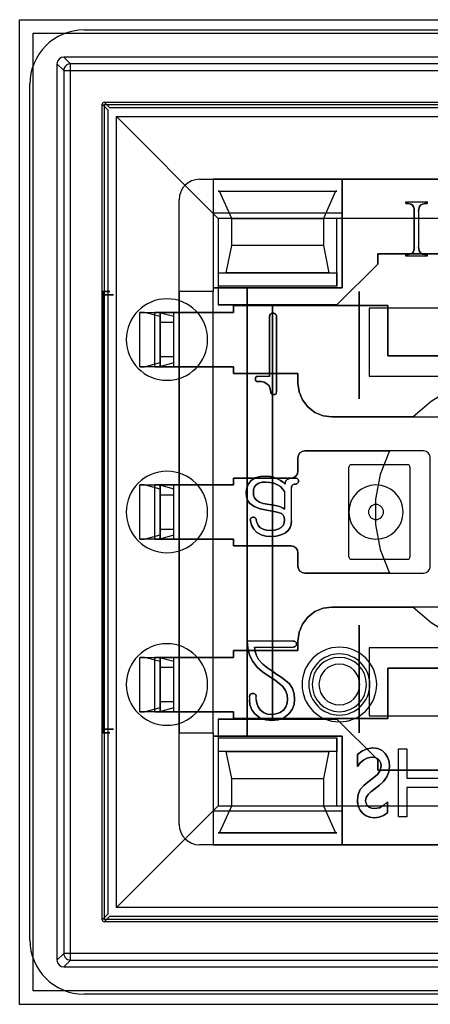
# Model space of a CAD drawing. Header units: millimetres. Extents: x 0 to 1524, y 0 to 1016.
# Tile 226 of 256: x 692.54 to 698.59, y 898.49 to 912.99. Entities that reach past the tile are written whole.
import ezdxf

# ---------------------------------------------------------------- set-up
doc = ezdxf.new("R2010")
doc.units = ezdxf.units.MM
doc.header["$LTSCALE"] = 83.82
doc.layers.get('0').update_dxf_attribs({"linetype": 'CONTINUOUS'})

msp = doc.modelspace()

# ---------------------------------------------------------------- linework, layer by layer
at = {"color": 4, "linetype": 'CONTINUOUS'}
for p, q in [((692.544, 912.988), (707.044, 912.988)), ((692.544, 898.488), (692.544, 912.988)), ((692.744, 898.688), (692.744, 912.788)), ((692.744, 912.788), (706.844, 912.788)), ((706.844, 898.688), (692.744, 898.688)), ((707.044, 898.488), (692.544, 898.488))]:
    msp.add_line(p, q, dxfattribs=at)
at = {"color": 7, "linetype": 'CONTINUOUS'}
for p, q in [((693.494, 912.838), (706.094, 912.838)), ((692.694, 899.438), (692.694, 912.038)), ((693.872, 911.691), (693.789, 911.773)), ((693.759, 911.743), (693.842, 911.661)), ((693.794, 911.738), (705.794, 911.738)), ((693.794, 899.738), (693.794, 911.738)), ((693.842, 911.661), (693.842, 899.816)), ((705.717, 911.691), (693.872, 911.691)), ((695.194, 910.638), (704.394, 910.638)), ((695.469, 910.463), (697.219, 910.463)), ((695.489, 910.463), (695.469, 910.463)), ((695.669, 910.063), (695.489, 910.463)), ((697.199, 910.463), (697.019, 910.063)), ((697.219, 910.463), (697.199, 910.463)), ((694.894, 901.138), (694.894, 910.338)), ((698.235, 910.305), (698.235, 910.283)), ((698.235, 910.283), (698.235, 910.305)), ((698.358, 910.167), (698.358, 909.644)), ((698.358, 909.644), (698.358, 910.167)), ((698.546, 910.283), (698.546, 910.305)), ((698.546, 910.305), (698.546, 910.283)), ((695.394, 910.138), (695.394, 909.038)), ((697.294, 910.138), (695.394, 910.138)), ((695.469, 910.063), (695.469, 909.263)), ((697.219, 910.063), (695.469, 910.063)), ((695.669, 909.663), (695.669, 910.063)), ((697.019, 910.063), (697.019, 909.663)), ((697.219, 909.063), (697.219, 910.063)), ((697.294, 909.038), (697.294, 910.138)), ((695.589, 909.263), (695.669, 909.663)), ((697.019, 909.663), (697.099, 909.263)), ((697.819, 909.538), (697.819, 909.388)), ((701.769, 909.538), (697.819, 909.538)), ((697.819, 909.538), (701.769, 909.538)), ((697.819, 909.388), (697.819, 909.538)), ((698.235, 909.527), (698.235, 909.505)), ((698.235, 909.505), (698.235, 909.527)), ((698.546, 909.505), (698.546, 909.527)), ((698.546, 909.527), (698.546, 909.505)), ((697.819, 909.388), (697.219, 908.788)), ((697.219, 908.788), (697.819, 909.388)), ((695.469, 909.263), (697.219, 909.263)), ((697.099, 909.263), (695.589, 909.263)), ((697.219, 909.263), (697.219, 909.063)), ((695.394, 909.038), (695.894, 909.038)), ((695.894, 902.438), (695.894, 909.038)), ((695.894, 909.038), (695.894, 902.438)), ((695.894, 909.038), (697.294, 909.038)), ((697.544, 907.405), (697.544, 908.988)), ((697.544, 908.988), (697.544, 907.405)), ((697.219, 908.788), (695.469, 908.788)), ((695.469, 908.788), (696.269, 908.788)), ((695.694, 908.778), (697.969, 908.778)), ((695.694, 908.678), (695.694, 908.778)), ((695.694, 908.778), (695.694, 908.678)), ((697.969, 908.778), (695.694, 908.778)), ((696.269, 908.788), (696.269, 902.688)), ((696.269, 902.688), (696.269, 908.788)), ((696.269, 908.788), (697.219, 908.788)), ((697.694, 908.738), (697.694, 907.738)), ((701.894, 908.738), (697.694, 908.738)), ((697.969, 908.778), (697.969, 908.038)), ((697.969, 908.038), (697.969, 908.778)), ((695.394, 908.678), (694.894, 908.678)), ((694.894, 908.678), (694.894, 907.878)), ((695.394, 907.878), (695.394, 908.678)), ((696.224, 908.608), (696.224, 907.735)), ((696.224, 907.735), (696.224, 908.608)), ((696.328, 907.507), (696.328, 908.61)), ((696.328, 908.61), (696.328, 907.507)), ((697.969, 908.038), (699.569, 908.038)), ((699.569, 908.038), (697.969, 908.038)), ((694.894, 907.878), (695.394, 907.878)), ((695.694, 907.778), (695.694, 907.878)), ((695.694, 907.878), (695.694, 907.778)), ((696.644, 907.778), (695.694, 907.778)), ((695.694, 907.778), (696.644, 907.778)), ((696.644, 907.638), (696.644, 907.778)), ((696.644, 907.778), (696.644, 907.638)), ((697.694, 907.738), (698.569, 907.738)), ((698.569, 907.738), (699.369, 907.738)), ((698.344, 907.138), (697.144, 907.138)), ((697.144, 907.138), (699.569, 907.138)), ((698.494, 906.638), (696.744, 906.638)), ((696.744, 906.638), (697.991, 906.638)), ((696.644, 906.538), (696.644, 906.338)), ((696.644, 906.338), (696.644, 906.538)), ((697.424, 906.438), (698.264, 906.438)), ((698.594, 904.938), (698.594, 906.538)), ((697.394, 905.098), (697.394, 906.378)), ((698.294, 906.378), (698.294, 905.098)), ((694.894, 906.138), (694.894, 905.338)), ((695.394, 906.138), (694.894, 906.138)), ((695.394, 905.338), (695.394, 906.138)), ((695.694, 906.238), (695.694, 906.138)), ((696.544, 906.238), (695.694, 906.238)), ((695.694, 906.238), (696.544, 906.238)), ((695.694, 906.138), (695.694, 906.238)), ((694.894, 905.338), (695.394, 905.338)), ((695.694, 905.338), (695.694, 905.238)), ((695.694, 905.238), (695.694, 905.338)), ((695.694, 905.238), (696.544, 905.238)), ((696.544, 905.238), (695.694, 905.238)), ((696.644, 905.138), (696.644, 904.938)), ((696.644, 904.938), (696.644, 905.138)), ((698.264, 905.038), (697.424, 905.038)), ((696.744, 904.838), (698.494, 904.838)), ((697.991, 904.838), (696.744, 904.838)), ((699.569, 904.338), (697.144, 904.338)), ((697.144, 904.338), (698.344, 904.338)), ((697.544, 902.488), (697.544, 904.072)), ((697.544, 904.072), (697.544, 902.488)), ((696.644, 903.838), (696.644, 903.698)), ((696.644, 903.698), (696.644, 903.838)), ((695.694, 903.698), (695.694, 903.598)), ((696.644, 903.698), (695.694, 903.698)), ((695.694, 903.698), (696.644, 903.698)), ((695.694, 903.598), (695.694, 903.698)), ((697.694, 903.738), (697.694, 902.738)), ((698.569, 903.738), (697.694, 903.738)), ((699.369, 903.738), (698.569, 903.738)), ((694.894, 903.598), (694.894, 902.798)), ((695.394, 903.598), (694.894, 903.598)), ((695.394, 902.798), (695.394, 903.598)), ((697.969, 903.438), (699.569, 903.438)), ((697.969, 902.698), (697.969, 903.438)), ((697.969, 903.438), (697.969, 902.698)), ((699.569, 903.438), (697.969, 903.438)), ((694.894, 902.798), (695.394, 902.798)), ((695.694, 902.798), (695.694, 902.698)), ((695.694, 902.698), (695.694, 902.798)), ((695.469, 902.688), (697.219, 902.688)), ((696.269, 902.688), (695.469, 902.688)), ((695.694, 902.698), (697.969, 902.698)), ((697.969, 902.698), (695.694, 902.698)), ((697.219, 902.688), (696.269, 902.688)), ((697.219, 902.688), (697.819, 902.088)), ((697.819, 902.088), (697.219, 902.688)), ((697.694, 902.738), (701.894, 902.738)), ((695.394, 902.438), (695.394, 901.338)), ((695.894, 902.438), (695.394, 902.438)), ((697.294, 902.438), (695.894, 902.438)), ((697.219, 902.413), (697.219, 902.213)), ((697.219, 901.413), (697.219, 902.413)), ((697.294, 901.338), (697.294, 902.438)), ((697.219, 902.213), (695.469, 902.213)), ((695.469, 902.213), (695.469, 901.413)), ((695.589, 902.213), (697.099, 902.213)), ((695.669, 901.813), (695.589, 902.213)), ((697.099, 902.213), (697.019, 901.813)), ((697.52, 902.166), (697.52, 901.99)), ((697.52, 901.99), (697.52, 902.166)), ((697.819, 902.088), (697.819, 901.938)), ((697.819, 901.938), (697.819, 902.088)), ((697.819, 901.938), (701.769, 901.938)), ((701.769, 901.938), (697.819, 901.938)), ((695.669, 901.413), (695.669, 901.813)), ((697.019, 901.813), (697.019, 901.413)), ((697.763, 901.827), (697.674, 901.761)), ((697.674, 901.761), (697.763, 901.827)), ((697.966, 901.308), (697.966, 901.47)), ((697.966, 901.47), (697.966, 901.308)), ((695.394, 901.338), (697.294, 901.338)), ((695.469, 901.413), (697.219, 901.413)), ((695.489, 901.013), (695.669, 901.413)), ((697.019, 901.413), (697.199, 901.013)), ((695.469, 901.013), (695.489, 901.013)), ((697.219, 901.013), (695.469, 901.013)), ((697.199, 901.013), (697.219, 901.013)), ((704.394, 900.838), (695.194, 900.838)), ((693.842, 899.816), (693.759, 899.733)), ((693.789, 899.703), (693.872, 899.786)), ((705.794, 899.738), (693.794, 899.738)), ((693.872, 899.786), (705.717, 899.786)), ((706.094, 898.638), (693.494, 898.638))]:
    msp.add_line(p, q, dxfattribs=at)
at = {"color": 6, "linetype": 'CONTINUOUS'}
for p, q in [((706.394, 912.438), (693.194, 912.438)), ((693.194, 912.438), (693.294, 912.339)), ((693.094, 912.338), (693.094, 899.138)), ((693.194, 912.239), (693.094, 912.338)), ((693.194, 912.239), (693.194, 899.238)), ((706.295, 912.339), (693.294, 912.339)), ((693.294, 899.238), (693.294, 912.239)), ((693.294, 912.239), (706.295, 912.239)), ((693.789, 911.773), (705.799, 911.773)), ((693.759, 899.733), (693.759, 911.743)), ((693.969, 911.563), (695.469, 910.063)), ((693.969, 899.913), (693.969, 911.563)), ((693.969, 911.563), (705.619, 911.563)), ((695.194, 910.638), (695.394, 910.638)), ((695.394, 910.638), (695.394, 910.138)), ((697.294, 910.638), (695.394, 910.638)), ((695.394, 910.638), (695.394, 908.988)), ((697.294, 910.638), (697.294, 909.038)), ((697.294, 910.138), (697.294, 910.638)), ((702.294, 910.638), (697.294, 910.638)), ((695.489, 910.463), (697.199, 910.463)), ((694.894, 908.988), (694.894, 910.338)), ((698.235, 910.305), (698.546, 910.305)), ((698.235, 910.305), (698.546, 910.305)), ((698.422, 910.167), (698.422, 909.644)), ((698.422, 910.167), (698.422, 909.644)), ((695.469, 910.063), (695.469, 909.063)), ((697.219, 910.063), (695.469, 910.063)), ((695.669, 910.063), (697.019, 910.063)), ((702.369, 910.063), (697.219, 910.063)), ((697.019, 909.663), (695.669, 909.663)), ((698.546, 909.505), (698.235, 909.505)), ((698.546, 909.505), (698.235, 909.505)), ((695.469, 909.263), (695.469, 909.063)), ((697.294, 909.038), (695.394, 909.038)), ((695.394, 909.038), (695.394, 908.988)), ((695.469, 909.063), (695.469, 908.788)), ((697.219, 909.063), (695.469, 909.063)), ((693.77, 902.538), (693.77, 908.938)), ((693.771, 908.988), (693.781, 908.988)), ((693.783, 908.938), (693.783, 902.538)), ((694.894, 908.988), (694.894, 908.678)), ((695.394, 908.988), (694.894, 908.988)), ((695.394, 908.988), (694.894, 908.988)), ((695.394, 908.678), (695.394, 908.988)), ((695.394, 902.488), (695.394, 908.988)), ((694.314, 907.878), (694.314, 908.678)), ((694.314, 908.678), (694.614, 908.678)), ((694.384, 908.678), (694.314, 908.678)), ((694.614, 908.616), (694.384, 908.678)), ((694.384, 908.678), (694.604, 908.678)), ((694.535, 907.878), (694.535, 908.678)), ((694.535, 908.678), (694.604, 908.678)), ((694.814, 908.678), (694.535, 908.678)), ((694.604, 908.678), (694.814, 908.621)), ((694.614, 907.878), (694.614, 908.678)), ((694.614, 908.678), (694.614, 907.878)), ((694.614, 908.616), (694.614, 908.528)), ((694.614, 907.941), (694.614, 908.616)), ((694.814, 907.878), (694.814, 908.678)), ((694.814, 907.878), (694.814, 908.678)), ((695.694, 908.678), (694.814, 908.678)), ((694.814, 908.678), (695.694, 908.678)), ((694.814, 907.878), (694.814, 908.678)), ((694.814, 908.528), (694.814, 908.621)), ((694.814, 907.935), (694.814, 908.621)), ((694.614, 908.028), (694.614, 908.528)), ((694.814, 908.528), (694.614, 908.528)), ((694.814, 908.028), (694.814, 908.528)), ((694.614, 908.028), (694.614, 907.941)), ((694.614, 908.028), (694.814, 908.028)), ((694.814, 907.935), (694.814, 908.028)), ((694.314, 907.878), (694.384, 907.878)), ((694.614, 907.878), (694.314, 907.878)), ((694.384, 907.878), (694.614, 907.941)), ((694.604, 907.878), (694.384, 907.878)), ((694.535, 907.878), (694.814, 907.878)), ((694.604, 907.878), (694.535, 907.878)), ((694.814, 907.935), (694.604, 907.878)), ((695.694, 907.878), (694.814, 907.878)), ((694.814, 907.878), (695.694, 907.878)), ((694.894, 907.878), (694.894, 906.138)), ((695.394, 906.138), (695.394, 907.878)), ((696.224, 907.735), (696.055, 907.735)), ((696.224, 907.735), (696.055, 907.735)), ((697.694, 907.738), (701.894, 907.738)), ((694.314, 905.338), (694.314, 906.138)), ((694.314, 906.138), (694.614, 906.138)), ((694.384, 906.138), (694.314, 906.138)), ((694.614, 906.076), (694.384, 906.138)), ((694.384, 906.138), (694.604, 906.138)), ((694.535, 906.138), (694.604, 906.138)), ((694.814, 906.138), (694.535, 906.138)), ((694.535, 905.338), (694.535, 906.138)), ((694.604, 906.138), (694.814, 906.081)), ((694.614, 905.338), (694.614, 906.138)), ((694.614, 906.138), (694.614, 905.338)), ((694.814, 905.338), (694.814, 906.138)), ((695.694, 906.138), (694.814, 906.138)), ((694.814, 905.338), (694.814, 906.138)), ((694.814, 906.138), (695.694, 906.138)), ((694.814, 905.338), (694.814, 906.138)), ((694.614, 906.076), (694.614, 905.988)), ((694.614, 905.401), (694.614, 906.076)), ((694.614, 905.488), (694.614, 905.988)), ((694.814, 905.988), (694.614, 905.988)), ((694.814, 905.988), (694.814, 906.081)), ((694.814, 905.395), (694.814, 906.081)), ((694.814, 905.488), (694.814, 905.988)), ((696.446, 906.042), (696.446, 905.781)), ((696.446, 906.042), (696.446, 905.781)), ((696.55, 905.609), (696.55, 906.094)), ((696.55, 905.609), (696.55, 906.094)), ((694.384, 905.338), (694.614, 905.401)), ((694.814, 905.395), (694.604, 905.338)), ((694.614, 905.488), (694.614, 905.401)), ((694.614, 905.488), (694.814, 905.488)), ((694.814, 905.395), (694.814, 905.488)), ((694.314, 905.338), (694.384, 905.338)), ((694.614, 905.338), (694.314, 905.338)), ((694.604, 905.338), (694.384, 905.338)), ((694.535, 905.338), (694.814, 905.338)), ((694.604, 905.338), (694.535, 905.338)), ((694.814, 905.338), (695.694, 905.338)), ((695.694, 905.338), (694.814, 905.338)), ((694.894, 905.338), (694.894, 903.598)), ((695.394, 903.598), (695.394, 905.338)), ((696.574, 903.838), (695.898, 903.838)), ((696.574, 903.838), (695.898, 903.838)), ((696.002, 903.75), (696.574, 903.75)), ((696.002, 903.75), (696.574, 903.75)), ((701.894, 903.738), (697.694, 903.738)), ((694.314, 902.798), (694.314, 903.598)), ((694.314, 903.598), (694.614, 903.598)), ((694.384, 903.598), (694.314, 903.598)), ((694.614, 903.536), (694.384, 903.598)), ((694.384, 903.598), (694.604, 903.598)), ((694.535, 903.598), (694.604, 903.598)), ((694.814, 903.598), (694.535, 903.598)), ((694.535, 902.798), (694.535, 903.598)), ((694.604, 903.598), (694.814, 903.541)), ((694.614, 902.798), (694.614, 903.598)), ((694.614, 903.598), (694.614, 902.798)), ((694.614, 903.536), (694.614, 903.448)), ((694.614, 902.861), (694.614, 903.536)), ((695.694, 903.598), (694.814, 903.598)), ((694.814, 902.798), (694.814, 903.598)), ((694.814, 902.798), (694.814, 903.598)), ((694.814, 903.598), (695.694, 903.598)), ((694.814, 902.798), (694.814, 903.598)), ((694.814, 903.448), (694.814, 903.541)), ((694.814, 902.855), (694.814, 903.541)), ((694.614, 902.948), (694.614, 903.448)), ((694.814, 903.448), (694.614, 903.448)), ((694.814, 902.948), (694.814, 903.448)), ((696.32, 903.357), (696.289, 903.379)), ((696.289, 903.379), (696.32, 903.357)), ((694.614, 902.948), (694.614, 902.861)), ((694.614, 902.948), (694.814, 902.948)), ((694.814, 902.855), (694.814, 902.948)), ((695.928, 903.013), (695.928, 902.974)), ((695.928, 903.013), (695.928, 902.974)), ((696.031, 902.975), (696.031, 903.019)), ((696.031, 902.975), (696.031, 903.019)), ((694.314, 902.798), (694.384, 902.798)), ((694.614, 902.798), (694.314, 902.798)), ((694.384, 902.798), (694.614, 902.861)), ((694.604, 902.798), (694.384, 902.798)), ((694.535, 902.798), (694.814, 902.798)), ((694.604, 902.798), (694.535, 902.798)), ((694.814, 902.855), (694.604, 902.798)), ((694.814, 902.798), (695.694, 902.798)), ((695.694, 902.798), (694.814, 902.798)), ((694.894, 902.798), (694.894, 902.488)), ((695.394, 902.488), (695.394, 902.798)), ((695.469, 902.688), (695.469, 902.413)), ((693.781, 902.488), (693.771, 902.488)), ((694.894, 901.138), (694.894, 902.488)), ((694.894, 902.488), (695.394, 902.488)), ((694.894, 902.488), (695.394, 902.488)), ((695.394, 902.488), (695.394, 902.438)), ((695.394, 902.488), (695.394, 900.838)), ((695.394, 902.438), (697.294, 902.438)), ((695.469, 902.413), (697.219, 902.413)), ((695.469, 902.413), (695.469, 901.413)), ((695.469, 902.413), (695.469, 902.213)), ((697.294, 902.438), (697.294, 900.838)), ((698.128, 902.25), (698.249, 902.25)), ((698.128, 901.25), (698.128, 902.25)), ((698.128, 902.25), (698.249, 902.25)), ((698.128, 901.25), (698.128, 902.25)), ((698.249, 902.25), (698.249, 901.818)), ((698.249, 902.25), (698.249, 901.818)), ((695.669, 901.813), (697.019, 901.813)), ((698.249, 901.818), (698.709, 901.818)), ((698.249, 901.818), (698.709, 901.818)), ((697.758, 901.649), (697.846, 901.715)), ((697.846, 901.715), (697.758, 901.649)), ((698.249, 901.683), (698.249, 901.25)), ((698.709, 901.683), (698.249, 901.683)), ((698.249, 901.683), (698.249, 901.25)), ((698.709, 901.683), (698.249, 901.683)), ((693.969, 899.913), (695.469, 901.413)), ((695.394, 901.338), (695.394, 900.838)), ((695.469, 901.413), (697.219, 901.413)), ((695.669, 901.413), (697.019, 901.413)), ((697.219, 901.413), (702.369, 901.413)), ((697.294, 900.838), (697.294, 901.338)), ((698.249, 901.25), (698.128, 901.25)), ((698.249, 901.25), (698.128, 901.25)), ((695.489, 901.013), (697.199, 901.013)), ((695.394, 900.838), (695.194, 900.838)), ((695.394, 900.838), (697.294, 900.838)), ((697.294, 900.838), (702.294, 900.838)), ((705.619, 899.913), (693.969, 899.913)), ((705.799, 899.703), (693.789, 899.703)), ((693.094, 899.138), (693.194, 899.238)), ((706.295, 899.238), (693.294, 899.238)), ((693.294, 899.138), (693.194, 899.038)), ((693.194, 899.038), (706.394, 899.038)), ((693.294, 899.138), (706.295, 899.138))]:
    msp.add_line(p, q, dxfattribs=at)
for points in [[(693.194, 912.438), (693.156, 912.431), (693.124, 912.409), (693.102, 912.377), (693.094, 912.338)], [(693.294, 912.339), (693.272, 912.336), (693.251, 912.329), (693.232, 912.317), (693.216, 912.301), (693.204, 912.282), (693.197, 912.261), (693.194, 912.239)], [(693.194, 912.239), (693.197, 912.239), (693.205, 912.239), (693.217, 912.239), (693.232, 912.239), (693.251, 912.239), (693.272, 912.239), (693.294, 912.239)], [(693.294, 912.239), (693.294, 912.261), (693.294, 912.281), (693.294, 912.3), (693.294, 912.316), (693.294, 912.328), (693.294, 912.336), (693.294, 912.339)], [(698.235, 910.283), (698.272, 910.28), (698.305, 910.271), (698.332, 910.256)], [(698.332, 910.256), (698.305, 910.271), (698.272, 910.28), (698.235, 910.283)], [(698.455, 910.26), (698.481, 910.274), (698.512, 910.28), (698.546, 910.283)], [(698.546, 910.283), (698.512, 910.28), (698.481, 910.274), (698.455, 910.26)], [(698.455, 909.548), (698.435, 909.574), (698.425, 909.608), (698.422, 909.644)], [(698.422, 909.644), (698.425, 909.608), (698.435, 909.574), (698.455, 909.548)], [(698.331, 909.552), (698.304, 909.538), (698.271, 909.53), (698.235, 909.527)], [(698.235, 909.527), (698.271, 909.53), (698.304, 909.538), (698.331, 909.552)], [(698.546, 909.527), (698.512, 909.53), (698.481, 909.536), (698.455, 909.548)], [(698.455, 909.548), (698.481, 909.536), (698.512, 909.53), (698.546, 909.527)], [(693.77, 908.938), (693.77, 908.957), (693.77, 908.973), (693.771, 908.984), (693.771, 908.988)], [(693.783, 908.938), (693.828, 908.938), (693.866, 908.938), (693.896, 908.938), (693.916, 908.938), (693.925, 908.938), (693.924, 908.938), (693.912, 908.938), (693.889, 908.938), (693.857, 908.938), (693.817, 908.938), (693.77, 908.938)], [(693.781, 908.988), (693.818, 908.988), (693.846, 908.988), (693.866, 908.988), (693.875, 908.988), (693.874, 908.988), (693.862, 908.988), (693.841, 908.988), (693.81, 908.988), (693.771, 908.988)], [(693.781, 908.988), (693.782, 908.984), (693.782, 908.973), (693.783, 908.957), (693.783, 908.938)], [(694.614, 908.678), (694.618, 908.678), (694.629, 908.678), (694.648, 908.678), (694.673, 908.678), (694.703, 908.678), (694.738, 908.678), (694.775, 908.678), (694.814, 908.678)], [(696.311, 908.653), (696.301, 908.661), (696.289, 908.666), (696.276, 908.668)], [(696.276, 908.668), (696.289, 908.666), (696.301, 908.661), (696.311, 908.653)], [(694.814, 907.878), (694.776, 907.878), (694.738, 907.878), (694.704, 907.878), (694.673, 907.878), (694.648, 907.878), (694.63, 907.878), (694.618, 907.878), (694.614, 907.878)], [(696.055, 907.735), (696.038, 907.732), (696.026, 907.724), (696.019, 907.712), (696.017, 907.698)], [(696.017, 907.698), (696.02, 907.714), (696.028, 907.727), (696.041, 907.733), (696.055, 907.735)], [(696.17, 906.268), (696.089, 906.262), (696.016, 906.24), (695.956, 906.203)], [(695.956, 906.203), (696.016, 906.24), (696.089, 906.262), (696.17, 906.268)], [(696.352, 906.22), (696.294, 906.247), (696.233, 906.263), (696.17, 906.268)], [(696.17, 906.268), (696.233, 906.263), (696.294, 906.247), (696.352, 906.22)], [(694.614, 906.138), (694.618, 906.138), (694.629, 906.138), (694.648, 906.138), (694.673, 906.138), (694.703, 906.138), (694.738, 906.138), (694.775, 906.138), (694.814, 906.138)], [(695.956, 906.203), (695.914, 906.153), (695.89, 906.092), (695.883, 906.027)], [(695.883, 906.027), (695.89, 906.092), (695.914, 906.153), (695.956, 906.203)], [(696.031, 906.14), (696.005, 906.108), (695.991, 906.069), (695.987, 906.028)], [(695.987, 906.028), (695.991, 906.069), (696.005, 906.108), (696.031, 906.14)], [(696.345, 906.14), (696.288, 906.163), (696.228, 906.175), (696.167, 906.179)], [(696.167, 906.179), (696.228, 906.175), (696.288, 906.163), (696.345, 906.14)], [(696.446, 906.042), (696.419, 906.081), (696.385, 906.114), (696.345, 906.14)], [(696.345, 906.14), (696.385, 906.114), (696.419, 906.081), (696.446, 906.042)], [(696.456, 906.148), (696.424, 906.176), (696.389, 906.2), (696.352, 906.22)], [(696.352, 906.22), (696.389, 906.2), (696.424, 906.176), (696.456, 906.148)], [(696.564, 906.134), (696.576, 906.143), (696.591, 906.148), (696.608, 906.15)], [(696.608, 906.15), (696.591, 906.148), (696.576, 906.143), (696.564, 906.134)], [(696.641, 906.224), (696.631, 906.232), (696.619, 906.237), (696.606, 906.238)], [(696.606, 906.238), (696.619, 906.237), (696.631, 906.232), (696.641, 906.224)], [(696.639, 906.162), (696.645, 906.172), (696.65, 906.183), (696.652, 906.194)], [(696.652, 906.194), (696.65, 906.183), (696.645, 906.172), (696.639, 906.162)], [(695.883, 906.027), (695.888, 905.968), (695.903, 905.914), (695.931, 905.869)], [(695.931, 905.869), (695.903, 905.914), (695.888, 905.968), (695.883, 906.027)], [(695.931, 905.869), (695.998, 905.817), (696.086, 905.784), (696.188, 905.764)], [(696.188, 905.764), (696.086, 905.784), (695.998, 905.817), (695.931, 905.869)], [(696.193, 905.853), (696.255, 905.844), (696.315, 905.832), (696.372, 905.817)], [(696.372, 905.817), (696.315, 905.832), (696.255, 905.844), (696.193, 905.853)], [(696.188, 905.764), (696.266, 905.752), (696.337, 905.737), (696.4, 905.715)], [(696.4, 905.715), (696.337, 905.737), (696.266, 905.752), (696.188, 905.764)], [(696.4, 905.715), (696.427, 905.692), (696.442, 905.66), (696.446, 905.623)], [(696.446, 905.623), (696.442, 905.66), (696.427, 905.692), (696.4, 905.715)], [(695.943, 905.61), (695.959, 905.544), (695.992, 905.484), (696.04, 905.435)], [(696.04, 905.435), (695.992, 905.484), (695.959, 905.544), (695.943, 905.61)], [(696.084, 905.512), (696.057, 905.544), (696.04, 905.582), (696.031, 905.623)], [(696.031, 905.623), (696.04, 905.582), (696.057, 905.544), (696.084, 905.512)], [(696.446, 905.623), (696.442, 905.58), (696.426, 905.541), (696.396, 905.508)], [(696.396, 905.508), (696.426, 905.541), (696.442, 905.581), (696.446, 905.623)], [(696.462, 905.43), (696.501, 905.464), (696.53, 905.508), (696.545, 905.557), (696.55, 905.609)], [(696.55, 905.609), (696.545, 905.557), (696.53, 905.508), (696.501, 905.464), (696.462, 905.43)], [(696.04, 905.435), (696.102, 905.402), (696.172, 905.384), (696.246, 905.379)], [(696.246, 905.379), (696.172, 905.384), (696.102, 905.402), (696.04, 905.435)], [(696.238, 905.468), (696.183, 905.472), (696.131, 905.485), (696.084, 905.512)], [(696.084, 905.512), (696.131, 905.485), (696.183, 905.472), (696.238, 905.468)], [(696.396, 905.508), (696.351, 905.484), (696.297, 905.472), (696.238, 905.468)], [(696.238, 905.468), (696.297, 905.472), (696.351, 905.484), (696.396, 905.508)], [(696.246, 905.379), (696.325, 905.384), (696.398, 905.4), (696.462, 905.43)], [(696.462, 905.43), (696.398, 905.4), (696.325, 905.384), (696.246, 905.379)], [(694.814, 905.338), (694.776, 905.338), (694.738, 905.338), (694.704, 905.338), (694.673, 905.338), (694.648, 905.338), (694.63, 905.338), (694.618, 905.338), (694.614, 905.338)], [(695.898, 903.838), (695.905, 903.734), (695.932, 903.632), (695.979, 903.537)], [(695.979, 903.537), (695.932, 903.632), (695.905, 903.734), (695.898, 903.838)], [(696.624, 903.794), (696.622, 903.805), (696.617, 903.816), (696.609, 903.824)], [(696.609, 903.824), (696.617, 903.816), (696.622, 903.805), (696.624, 903.794)], [(696.065, 903.566), (696.033, 903.623), (696.012, 903.685), (696.002, 903.75)], [(696.002, 903.75), (696.012, 903.685), (696.033, 903.623), (696.065, 903.566)], [(694.614, 903.598), (694.618, 903.598), (694.629, 903.598), (694.648, 903.598), (694.673, 903.598), (694.703, 903.598), (694.738, 903.598), (694.775, 903.598), (694.814, 903.598)], [(695.979, 903.537), (696.044, 903.455), (696.124, 903.383), (696.215, 903.32)], [(696.215, 903.32), (696.124, 903.383), (696.044, 903.455), (695.979, 903.537)], [(696.289, 903.379), (696.202, 903.437), (696.126, 903.499), (696.065, 903.566)], [(696.065, 903.566), (696.126, 903.499), (696.202, 903.437), (696.289, 903.379)], [(696.519, 903.206), (696.462, 903.258), (696.395, 903.308), (696.32, 903.357)], [(696.32, 903.357), (696.395, 903.308), (696.462, 903.258), (696.519, 903.206)], [(696.215, 903.32), (696.292, 903.27), (696.362, 903.22), (696.422, 903.167)], [(696.422, 903.167), (696.362, 903.22), (696.292, 903.27), (696.215, 903.32)], [(696.594, 902.979), (696.587, 903.059), (696.563, 903.137), (696.519, 903.206)], [(696.519, 903.206), (696.563, 903.137), (696.587, 903.059), (696.594, 902.979)], [(696.422, 903.167), (696.461, 903.111), (696.484, 903.046), (696.491, 902.978)], [(696.491, 902.978), (696.484, 903.046), (696.461, 903.111), (696.422, 903.167)], [(695.943, 903.054), (695.934, 903.042), (695.929, 903.028), (695.928, 903.013)], [(695.928, 903.013), (695.929, 903.028), (695.934, 903.042), (695.943, 903.054)], [(695.928, 902.974), (695.936, 902.898), (695.964, 902.826), (696.01, 902.764)], [(696.01, 902.764), (695.964, 902.826), (695.936, 902.898), (695.928, 902.974)], [(696.089, 902.825), (696.056, 902.869), (696.037, 902.921), (696.031, 902.975)], [(696.031, 902.975), (696.037, 902.921), (696.056, 902.869), (696.089, 902.825)], [(696.491, 902.978), (696.485, 902.923), (696.466, 902.871), (696.434, 902.826)], [(696.434, 902.826), (696.466, 902.871), (696.485, 902.923), (696.491, 902.978)], [(696.511, 902.766), (696.558, 902.829), (696.586, 902.902), (696.594, 902.979)], [(696.594, 902.979), (696.586, 902.902), (696.558, 902.829), (696.511, 902.766)], [(694.814, 902.798), (694.776, 902.798), (694.738, 902.798), (694.704, 902.798), (694.673, 902.798), (694.648, 902.798), (694.63, 902.798), (694.618, 902.798), (694.614, 902.798)], [(696.434, 902.826), (696.383, 902.786), (696.323, 902.764), (696.26, 902.757)], [(696.26, 902.757), (696.323, 902.764), (696.383, 902.786), (696.434, 902.826)], [(696.01, 902.764), (696.083, 902.708), (696.17, 902.677), (696.26, 902.668)], [(696.26, 902.668), (696.17, 902.677), (696.083, 902.708), (696.01, 902.764)], [(696.26, 902.668), (696.351, 902.677), (696.437, 902.709), (696.511, 902.766)], [(696.511, 902.766), (696.437, 902.709), (696.351, 902.677), (696.26, 902.668)], [(693.77, 902.538), (693.816, 902.538), (693.857, 902.538), (693.889, 902.538), (693.912, 902.538), (693.924, 902.538), (693.926, 902.538), (693.916, 902.538), (693.896, 902.538), (693.867, 902.538), (693.829, 902.538), (693.783, 902.538)], [(693.771, 902.488), (693.771, 902.493), (693.77, 902.504), (693.77, 902.52), (693.77, 902.538)], [(693.771, 902.488), (693.809, 902.488), (693.84, 902.488), (693.862, 902.488), (693.874, 902.488), (693.875, 902.488), (693.866, 902.488), (693.847, 902.488), (693.818, 902.488), (693.781, 902.488)], [(693.783, 902.538), (693.783, 902.52), (693.782, 902.504), (693.782, 902.493), (693.781, 902.488)], [(697.748, 902.264), (697.663, 902.252), (697.586, 902.217), (697.52, 902.166)], [(697.52, 902.166), (697.586, 902.217), (697.663, 902.252), (697.748, 902.264)], [(697.993, 901.994), (697.986, 902.065), (697.965, 902.128), (697.931, 902.182), (697.883, 902.225), (697.822, 902.254), (697.748, 902.264)], [(697.748, 902.264), (697.822, 902.254), (697.883, 902.225), (697.931, 902.182), (697.965, 902.128), (697.986, 902.065), (697.993, 901.994)], [(697.52, 901.99), (697.563, 902.044), (697.616, 902.089), (697.676, 902.119), (697.741, 902.128)], [(697.741, 902.128), (697.676, 902.119), (697.616, 902.089), (697.563, 902.044), (697.52, 901.99)], [(697.741, 902.128), (697.784, 902.122), (697.819, 902.104), (697.847, 902.077), (697.865, 902.042), (697.871, 901.999)], [(697.871, 901.999), (697.865, 902.042), (697.847, 902.077), (697.819, 902.104), (697.784, 902.122), (697.741, 902.128)], [(697.871, 901.999), (697.856, 901.933), (697.817, 901.875), (697.763, 901.827)], [(697.763, 901.827), (697.817, 901.875), (697.856, 901.933), (697.871, 901.999)], [(697.846, 901.715), (697.906, 901.769), (697.953, 901.836), (697.983, 901.912), (697.993, 901.994)], [(697.993, 901.994), (697.983, 901.912), (697.953, 901.836), (697.906, 901.769), (697.846, 901.715)], [(697.674, 901.761), (697.614, 901.711), (697.563, 901.652), (697.53, 901.58), (697.52, 901.5)], [(697.52, 901.5), (697.53, 901.58), (697.563, 901.652), (697.614, 901.711), (697.674, 901.761)], [(697.641, 901.485), (697.651, 901.535), (697.679, 901.578), (697.716, 901.616), (697.758, 901.649)], [(697.758, 901.649), (697.716, 901.616), (697.679, 901.578), (697.651, 901.535), (697.641, 901.485)], [(697.52, 901.5), (697.528, 901.425), (697.552, 901.361), (697.59, 901.309), (697.64, 901.269), (697.7, 901.245), (697.77, 901.237)], [(697.77, 901.237), (697.73, 901.239), (697.69, 901.248), (697.653, 901.263), (697.618, 901.284), (697.587, 901.313), (697.561, 901.346), (697.542, 901.381), (697.53, 901.418), (697.522, 901.457), (697.52, 901.5)], [(697.774, 901.372), (697.729, 901.377), (697.693, 901.393), (697.665, 901.417), (697.647, 901.448), (697.641, 901.485)], [(697.641, 901.485), (697.647, 901.448), (697.665, 901.417), (697.693, 901.393), (697.729, 901.377), (697.774, 901.372)], [(697.77, 901.237), (697.84, 901.245), (697.907, 901.269), (697.966, 901.308)], [(697.966, 901.308), (697.907, 901.269), (697.84, 901.245), (697.77, 901.237)], [(693.294, 899.238), (693.272, 899.238), (693.251, 899.238), (693.233, 899.238), (693.217, 899.238), (693.205, 899.238), (693.197, 899.238), (693.194, 899.238)], [(693.194, 899.238), (693.196, 899.216), (693.204, 899.195), (693.216, 899.176), (693.232, 899.16), (693.25, 899.148), (693.272, 899.141), (693.294, 899.138)], [(693.294, 899.138), (693.294, 899.141), (693.294, 899.149), (693.294, 899.161), (693.294, 899.176), (693.294, 899.195), (693.294, 899.216), (693.294, 899.238)], [(693.094, 899.138), (693.102, 899.1), (693.124, 899.068), (693.156, 899.046), (693.194, 899.038)]]:
    msp.add_lwpolyline(points, dxfattribs=at)
at = {"color": 7, "linetype": 'CONTINUOUS'}
for points in [[(693.789, 911.773), (693.774, 911.769), (693.763, 911.759), (693.759, 911.743)], [(698.332, 910.256), (698.348, 910.232), (698.356, 910.201), (698.358, 910.167)], [(698.358, 910.167), (698.356, 910.201), (698.348, 910.232), (698.332, 910.256)], [(698.422, 910.167), (698.425, 910.202), (698.435, 910.235), (698.455, 910.26)], [(698.455, 910.26), (698.435, 910.235), (698.425, 910.202), (698.422, 910.167)], [(698.358, 909.644), (698.355, 909.608), (698.347, 909.577), (698.331, 909.552)], [(698.331, 909.552), (698.347, 909.577), (698.355, 909.608), (698.358, 909.644)], [(696.239, 908.652), (696.23, 908.639), (696.225, 908.624), (696.224, 908.608)], [(696.224, 908.608), (696.225, 908.624), (696.23, 908.639), (696.239, 908.652)], [(696.276, 908.668), (696.263, 908.666), (696.25, 908.66), (696.239, 908.652)], [(696.239, 908.652), (696.25, 908.66), (696.263, 908.666), (696.276, 908.668)], [(696.328, 908.61), (696.326, 908.626), (696.321, 908.64), (696.311, 908.653)], [(696.311, 908.653), (696.321, 908.64), (696.326, 908.626), (696.328, 908.61)], [(699.569, 907.742), (699.228, 907.673), (698.904, 907.547), (698.606, 907.367), (698.344, 907.138)], [(696.017, 907.698), (696.018, 907.681), (696.026, 907.669), (696.038, 907.662), (696.051, 907.661)], [(696.051, 907.661), (696.035, 907.663), (696.023, 907.671), (696.018, 907.684), (696.017, 907.698)], [(696.051, 907.661), (696.101, 907.658), (696.147, 907.648), (696.186, 907.628)], [(696.186, 907.628), (696.147, 907.648), (696.101, 907.658), (696.051, 907.661)], [(696.186, 907.628), (696.218, 907.595), (696.237, 907.551), (696.244, 907.505)], [(696.244, 907.505), (696.237, 907.551), (696.218, 907.595), (696.186, 907.628)], [(697.144, 907.138), (697.015, 907.156), (696.894, 907.206), (696.791, 907.285), (696.712, 907.388), (696.662, 907.509), (696.644, 907.638)], [(696.644, 907.638), (696.662, 907.509), (696.712, 907.388), (696.791, 907.285), (696.894, 907.206), (697.015, 907.156), (697.144, 907.138)], [(696.244, 907.505), (696.247, 907.489), (696.256, 907.477), (696.27, 907.47), (696.287, 907.468)], [(696.287, 907.468), (696.269, 907.471), (696.256, 907.478), (696.247, 907.49), (696.244, 907.505)], [(696.287, 907.468), (696.303, 907.47), (696.317, 907.477), (696.325, 907.49), (696.328, 907.507)], [(696.328, 907.507), (696.325, 907.49), (696.317, 907.476), (696.303, 907.47), (696.287, 907.468)], [(696.744, 906.638), (696.706, 906.631), (696.674, 906.609), (696.652, 906.577), (696.644, 906.538)], [(696.644, 906.538), (696.652, 906.577), (696.674, 906.609), (696.706, 906.631), (696.744, 906.638)], [(697.991, 906.638), (697.856, 906.291), (697.787, 905.925), (697.787, 905.552), (697.856, 905.186), (697.991, 904.838)], [(698.594, 906.538), (698.587, 906.577), (698.565, 906.609), (698.533, 906.631), (698.494, 906.638)], [(697.394, 906.378), (697.395, 906.394), (697.398, 906.408), (697.403, 906.42), (697.408, 906.429), (697.416, 906.436), (697.424, 906.438)], [(698.264, 906.438), (698.273, 906.436), (698.281, 906.429), (698.286, 906.42), (698.29, 906.408), (698.293, 906.394), (698.294, 906.378)], [(696.644, 906.338), (696.637, 906.3), (696.615, 906.268), (696.583, 906.246), (696.544, 906.238)], [(696.544, 906.238), (696.583, 906.246), (696.615, 906.268), (696.637, 906.3), (696.644, 906.338)], [(696.167, 906.179), (696.117, 906.176), (696.07, 906.163), (696.031, 906.14)], [(696.031, 906.14), (696.07, 906.163), (696.117, 906.176), (696.167, 906.179)], [(696.484, 906.217), (696.467, 906.197), (696.458, 906.173), (696.456, 906.148)], [(696.456, 906.148), (696.458, 906.173), (696.467, 906.198), (696.484, 906.217)], [(696.606, 906.238), (696.561, 906.237), (696.519, 906.23), (696.484, 906.217)], [(696.484, 906.217), (696.519, 906.23), (696.561, 906.237), (696.606, 906.238)], [(696.55, 906.094), (696.551, 906.109), (696.555, 906.123), (696.564, 906.134)], [(696.564, 906.134), (696.555, 906.123), (696.551, 906.109), (696.55, 906.094)], [(696.608, 906.15), (696.619, 906.151), (696.63, 906.155), (696.639, 906.162)], [(696.639, 906.162), (696.63, 906.155), (696.619, 906.151), (696.608, 906.15)], [(696.652, 906.194), (696.65, 906.205), (696.647, 906.215), (696.641, 906.224)], [(696.641, 906.224), (696.647, 906.215), (696.65, 906.205), (696.652, 906.194)], [(695.987, 906.028), (695.991, 905.986), (696.005, 905.945), (696.032, 905.911)], [(696.032, 905.911), (696.005, 905.945), (695.991, 905.986), (695.987, 906.028)], [(696.032, 905.911), (696.077, 905.883), (696.132, 905.865), (696.193, 905.853)], [(696.193, 905.853), (696.132, 905.865), (696.077, 905.883), (696.032, 905.911)], [(696.372, 905.817), (696.399, 905.808), (696.424, 905.796), (696.446, 905.781)], [(696.446, 905.781), (696.424, 905.796), (696.399, 905.808), (696.372, 905.817)], [(695.951, 905.646), (695.944, 905.635), (695.941, 905.622), (695.943, 905.61)], [(695.943, 905.61), (695.941, 905.622), (695.944, 905.635), (695.951, 905.646)], [(695.981, 905.661), (695.97, 905.658), (695.96, 905.653), (695.951, 905.646)], [(695.951, 905.646), (695.96, 905.653), (695.97, 905.658), (695.981, 905.661)], [(696.012, 905.652), (696.003, 905.658), (695.992, 905.66), (695.981, 905.661)], [(695.981, 905.661), (695.992, 905.66), (696.003, 905.658), (696.012, 905.652)], [(696.031, 905.623), (696.028, 905.634), (696.022, 905.644), (696.012, 905.652)], [(696.012, 905.652), (696.022, 905.644), (696.028, 905.634), (696.031, 905.623)], [(696.544, 905.238), (696.583, 905.231), (696.615, 905.209), (696.637, 905.177), (696.644, 905.138)], [(696.644, 905.138), (696.637, 905.177), (696.615, 905.209), (696.583, 905.231), (696.544, 905.238)], [(697.424, 905.038), (697.416, 905.041), (697.408, 905.048), (697.403, 905.057), (697.398, 905.069), (697.396, 905.083), (697.394, 905.098)], [(698.294, 905.098), (698.293, 905.083), (698.29, 905.069), (698.286, 905.057), (698.281, 905.048), (698.273, 905.041), (698.264, 905.038)], [(696.644, 904.938), (696.652, 904.9), (696.674, 904.868), (696.706, 904.846), (696.744, 904.838)], [(696.744, 904.838), (696.706, 904.846), (696.674, 904.868), (696.652, 904.9), (696.644, 904.938)], [(698.494, 904.838), (698.533, 904.846), (698.565, 904.868), (698.587, 904.9), (698.594, 904.938)], [(697.144, 904.338), (697.015, 904.321), (696.894, 904.271), (696.791, 904.192), (696.712, 904.089), (696.662, 903.968), (696.644, 903.838)], [(696.644, 903.838), (696.662, 903.968), (696.712, 904.089), (696.791, 904.192), (696.894, 904.271), (697.015, 904.321), (697.144, 904.338)], [(698.344, 904.338), (698.606, 904.11), (698.904, 903.93), (699.228, 903.804), (699.569, 903.735)], [(696.609, 903.824), (696.599, 903.832), (696.587, 903.837), (696.574, 903.838)], [(696.574, 903.838), (696.587, 903.837), (696.599, 903.832), (696.609, 903.824)], [(696.609, 903.762), (696.617, 903.771), (696.622, 903.782), (696.624, 903.794)], [(696.624, 903.794), (696.622, 903.782), (696.617, 903.771), (696.609, 903.762)], [(696.574, 903.75), (696.587, 903.751), (696.599, 903.755), (696.609, 903.762)], [(696.609, 903.762), (696.599, 903.755), (696.587, 903.751), (696.574, 903.75)], [(695.979, 903.068), (695.966, 903.067), (695.953, 903.062), (695.943, 903.054)], [(695.943, 903.054), (695.953, 903.062), (695.966, 903.067), (695.979, 903.068)], [(696.015, 903.055), (696.004, 903.062), (695.992, 903.067), (695.979, 903.068)], [(695.979, 903.068), (695.992, 903.067), (696.004, 903.062), (696.015, 903.055)], [(696.031, 903.019), (696.03, 903.032), (696.024, 903.045), (696.015, 903.055)], [(696.015, 903.055), (696.024, 903.045), (696.03, 903.032), (696.031, 903.019)], [(696.26, 902.757), (696.198, 902.763), (696.139, 902.785), (696.089, 902.825)], [(696.089, 902.825), (696.139, 902.785), (696.198, 902.763), (696.26, 902.757)], [(697.966, 901.47), (697.911, 901.42), (697.846, 901.384), (697.774, 901.372)], [(697.774, 901.372), (697.846, 901.384), (697.911, 901.42), (697.966, 901.47)], [(693.759, 899.733), (693.763, 899.718), (693.774, 899.707), (693.789, 899.703)]]:
    msp.add_lwpolyline(points, dxfattribs=at)
for centre, radius, start, end in [((693.494, 912.038), 0.8, 90, 180), ((695.194, 910.338), 0.3, 90, 180), ((697.794, 905.738), 0.111, 0, 180), ((697.794, 905.738), 0.111, 180, 360), ((695.194, 901.138), 0.3, 180, 270), ((693.494, 899.438), 0.8, 180, 270)]:
    msp.add_arc(centre, radius, start, end, dxfattribs=at)
at = {"color": 6, "linetype": 'CONTINUOUS'}
for centre, radius, start, end in [((695.194, 910.338), 0.3, 90, 180), ((697.794, 905.738), 0.4, 0, 180), ((697.794, 905.738), 0.4, 180, 360), ((697.254, 903.198), 0.55, 0, 180), ((697.254, 903.198), 0.4, 0, 180), ((697.254, 903.198), 0.4, 0, 180), ((697.254, 903.198), 0.3, 0, 180), ((697.254, 903.198), 0.55, 180, 360), ((697.254, 903.198), 0.4, 180, 360), ((697.254, 903.198), 0.4, 180, 360), ((697.254, 903.198), 0.3, 180, 360), ((695.194, 901.138), 0.3, 180, 270)]:
    msp.add_arc(centre, radius, start, end, dxfattribs=at)
at = {"color": 4, "linetype": 'CONTINUOUS'}
for centre, radius, start, end in [((694.714, 908.278), 0.6, 0, 180), ((694.714, 908.278), 0.6, 180, 360), ((694.714, 905.738), 0.6, 0, 180), ((694.714, 905.738), 0.6, 180, 360), ((694.714, 903.198), 0.6, 0, 180), ((697.254, 903.198), 0.45, 0, 180), ((694.714, 903.198), 0.6, 180, 360), ((697.254, 903.198), 0.45, 180, 360)]:
    msp.add_arc(centre, radius, start, end, dxfattribs=at)

doc.saveas('drawing.dxf')
